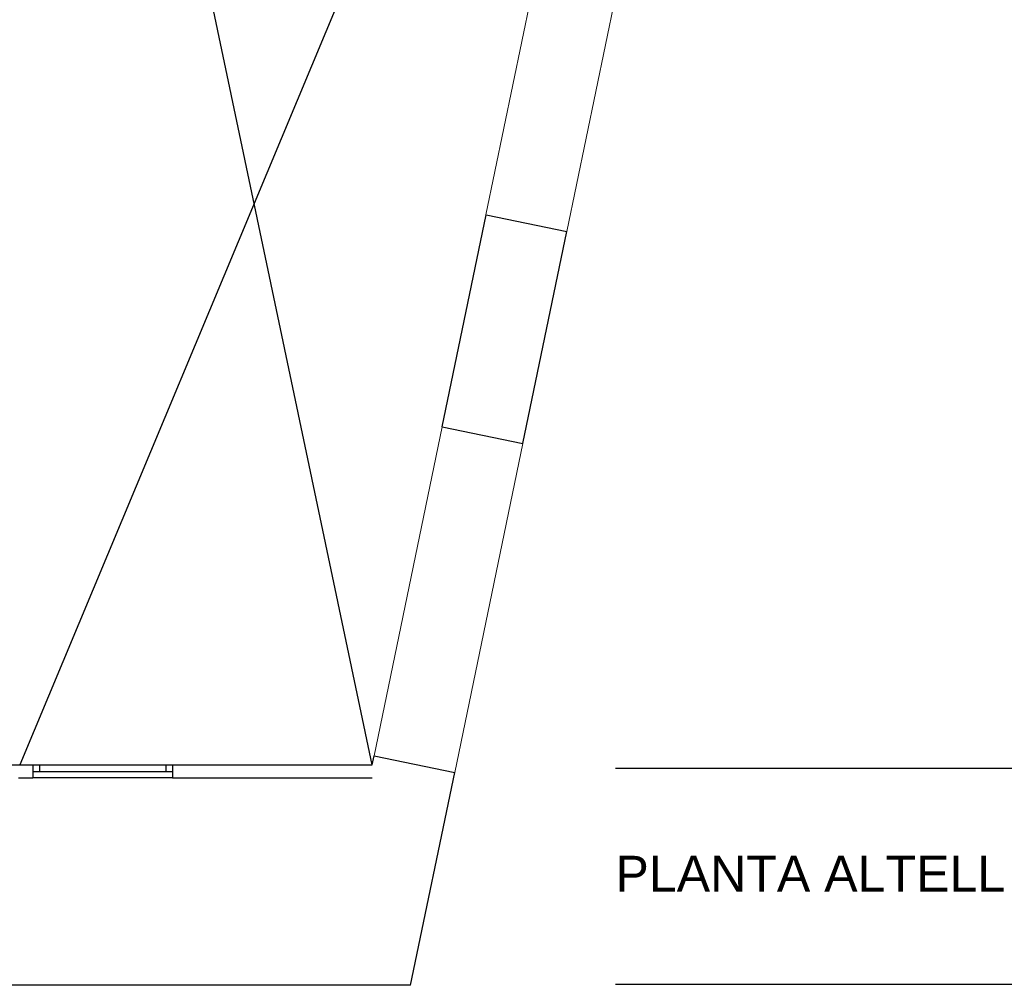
# Model space of a CAD drawing. Header units: metres. Extents: x -1 to 438, y -6 to 53.
# Tile 136 of 149: x 421 to 429, y 13 to 20. Entities that reach past the tile are written whole.
import ezdxf

# ---------------------------------------------------------------- set-up
doc = ezdxf.new("R2010")
doc.units = ezdxf.units.M
doc.linetypes.add('CONTINUA', pattern=[0])
doc.linetypes.add('VERDECKT', pattern=[9.525, 6.35, -3.175])
doc.layers.add('PA MURS ACTUAL', color=7, linetype='CONTINUA', lineweight=25)
doc.layers.add('PA TEXT ACTUAL', color=7, linetype='CONTINUA', lineweight=25)
doc.styles.add('ARIAL', font='arial.ttf')

msp = doc.modelspace()

# ---------------------------------------------------------------- linework, layer by layer
at = {"layer": 'PA MURS ACTUAL', "color": 180, "linetype": 'CONTINUA', "transparency": 33554687}
for p, q in [((424.0116, 14.5496), (421.3569, 27.1696)), ((426.6269, 27.1696), (421.3569, 14.5496))]:
    msp.add_line(p, q, dxfattribs=at)
at = {"layer": 'PA MURS ACTUAL', "color": 180, "linetype": 'VERDECKT', "lineweight": 13, "transparency": 33554687}
for p, q in [((424.8663, 18.6905), (425.6942, 22.6856)), ((425.4766, 18.564), (426.3046, 22.5591)), ((424.5388, 17.0937), (424.0254, 14.6163)), ((424.6324, 14.4905), (425.1459, 16.9679))]:
    msp.add_line(p, q, dxfattribs=at)
at = {"layer": 'PA MURS ACTUAL', "transparency": 33554687}
for p, q in [((424.5388, 17.0937), (424.8696, 18.6898)), ((424.8696, 18.6898), (425.4767, 18.564)), ((425.1459, 16.9679), (425.4767, 18.564)), ((424.5388, 17.0937), (425.1459, 16.9679)), ((424.0116, 14.5496), (424.0254, 14.6163)), ((424.0254, 14.6163), (424.6325, 14.4905)), ((421.2419, 14.5496), (421.457, 14.5496)), ((421.457, 14.5496), (421.457, 14.4496)), ((421.457, 14.5496), (422.507, 14.5496)), ((421.507, 14.5496), (421.507, 14.4996)), ((422.457, 14.5496), (422.457, 14.4996)), ((422.507, 14.5496), (422.507, 14.4496)), ((422.507, 14.5496), (424.0116, 14.5496)), ((421.457, 14.4996), (422.507, 14.4996)), ((424.3004, 12.8884), (424.6324, 14.4905)), ((421.3486, 14.4496), (421.457, 14.4496)), ((422.507, 14.4496), (421.457, 14.4496)), ((422.507, 14.4496), (424.0116, 14.4496)), ((424.3004, 12.8884), (391.1436, 12.8884))]:
    msp.add_line(p, q, dxfattribs=at)
at = {"layer": 'PA MURS ACTUAL', "color": 52, "transparency": 33554687}
for p, q in [((425.8424, 14.5247), (437.7124, 14.5247)), ((425.8424, 12.8958), (437.7124, 12.8958))]:
    msp.add_line(p, q, dxfattribs=at)

# ---------------------------------------------------------------- texts
at = {"layer": 'PA TEXT ACTUAL', "color": 52, "transparency": 33554687, "insert": (425.8424, 13.5938), "char_height": 0.27, "width": 3.078181, "attachment_point": 7, "style": 'ARIAL'}
msp.add_mtext('\\W1.00;PLANTA ALTELL', dxfattribs=at)

doc.saveas('drawing.dxf')
